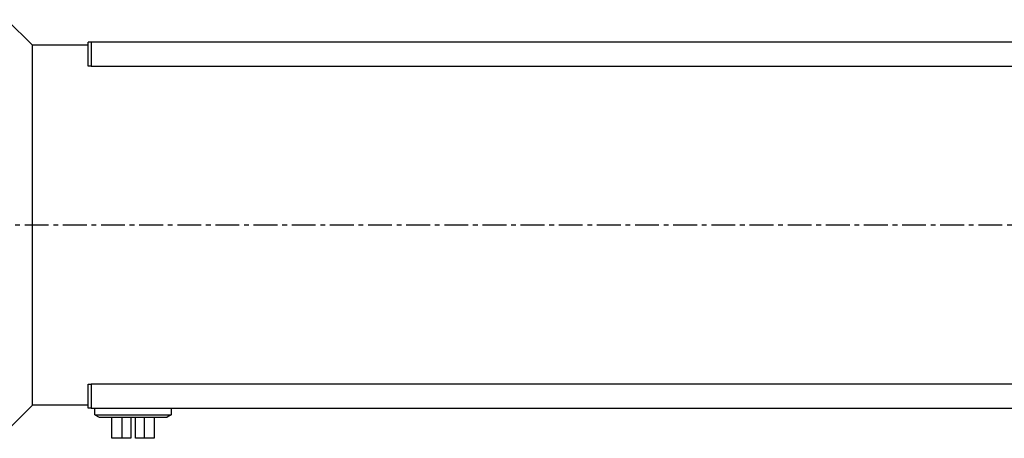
# Model space of a CAD drawing. Extents: x 12273 to 13958, y 5270 to 6468.
# Tile 3 of 22: x 12593 to 12921, y 5707 to 5847. Entities that reach past the tile are written whole.
import ezdxf

# ---------------------------------------------------------------- set-up
doc = ezdxf.new("R2010")
doc.units = 0
doc.header["$LTSCALE"] = 25.4
doc.linetypes.add('CENTER', pattern=[2, 1.25, -0.25, 0.25, -0.25])
doc.layers.add('ATA-CENTER', color=133, linetype='CENTER')
doc.layers.add('Layer0000', color=7, linetype='CONTINUOUS', lineweight=25)

msp = doc.modelspace()

# ---------------------------------------------------------------- linework, layer by layer
at = {"layer": 'ATA-CENTER', "ltscale": 0.25}
msp.add_line((12404.5079928, 5778.468701), (13429.1119537, 5778.468701), dxfattribs=at)
at = {"layer": 'Layer0000', "color": 7, "linetype": 'Continuous', "lineweight": 25}
for p, q in [((12589.0753599, 5846.8853494), (12597.5753603, 5838.385349)), ((12597.5753599, 5778.3853494), (12597.5753599, 5838.3853494)), ((12616.0753599, 5838.3853494), (12597.5753599, 5838.3853494)), ((12617.0753599, 5839.3853494), (12616.0753599, 5839.3853494)), ((12616.0753599, 5831.451346), (12616.0753599, 5839.3853494)), ((12617.0753599, 5839.3853494), (12617.0753599, 5831.3853494)), ((12985.0753599, 5839.3853494), (12617.0753599, 5839.3853494)), ((12616.0753599, 5831.3853494), (12616.0753599, 5831.451346)), ((12616.2000821, 5831.3853494), (12616.0753599, 5831.3853494)), ((12617.0753599, 5831.3853494), (12616.2000821, 5831.3853494)), ((12617.0753599, 5831.3853494), (12985.0753599, 5831.3853494)), ((12597.5753599, 5718.3853494), (12597.5753599, 5778.3853494)), ((12616.0753599, 5725.3853494), (12616.2000821, 5725.3853494)), ((12616.0753599, 5725.3193527), (12616.0753599, 5725.3853494)), ((12616.0753599, 5717.3853494), (12616.0753599, 5725.3193527)), ((12616.2000821, 5725.3853494), (12617.0753599, 5725.3853494)), ((12617.0753599, 5725.3853494), (12617.0753599, 5717.3853494)), ((12985.0753599, 5725.3853494), (12617.0753599, 5725.3853494)), ((12589.0753599, 5709.8853494), (12597.5753603, 5718.3853498)), ((12616.0753599, 5718.3853494), (12597.5753599, 5718.3853494)), ((12617.0753599, 5717.3853494), (12616.0753599, 5717.3853494)), ((12617.0753599, 5717.3853494), (12985.0753599, 5717.3853494)), ((12618.3753599, 5715.1790969), (12618.3753599, 5717.3853494)), ((12643.7753599, 5717.3853494), (12643.7753599, 5715.1790969)), ((12618.3753599, 5715.1790969), (12619.7501709, 5714.3853494)), ((12618.3753599, 5715.1790969), (12643.7753599, 5715.1790969)), ((12619.7501709, 5714.3853494), (12642.372258, 5714.3853494)), ((12624.0316866, 5707.3853494), (12624.0316866, 5714.3853494)), ((12627.3225832, 5714.3853494), (12627.3225832, 5707.3853494)), ((12630.2753599, 5714.3853494), (12630.2753599, 5707.3853494)), ((12631.8753599, 5707.3853494), (12631.8753599, 5714.3853494)), ((12634.8281367, 5707.3853494), (12634.8281367, 5714.3853494)), ((12638.1190332, 5714.3853494), (12638.1190332, 5707.3853494)), ((12642.372258, 5714.3853494), (12642.4005489, 5714.3853494)), ((12643.775359, 5715.1790964), (12642.4005477, 5714.3853487)), ((12627.3225832, 5707.3853494), (12624.0316866, 5707.3853494)), ((12630.2753599, 5707.3853494), (12627.3225832, 5707.3853494)), ((12634.8281367, 5707.3853494), (12631.8753599, 5707.3853494)), ((12638.1190332, 5707.3853494), (12634.8281367, 5707.3853494))]:
    msp.add_line(p, q, dxfattribs=at)

doc.saveas('drawing.dxf')
